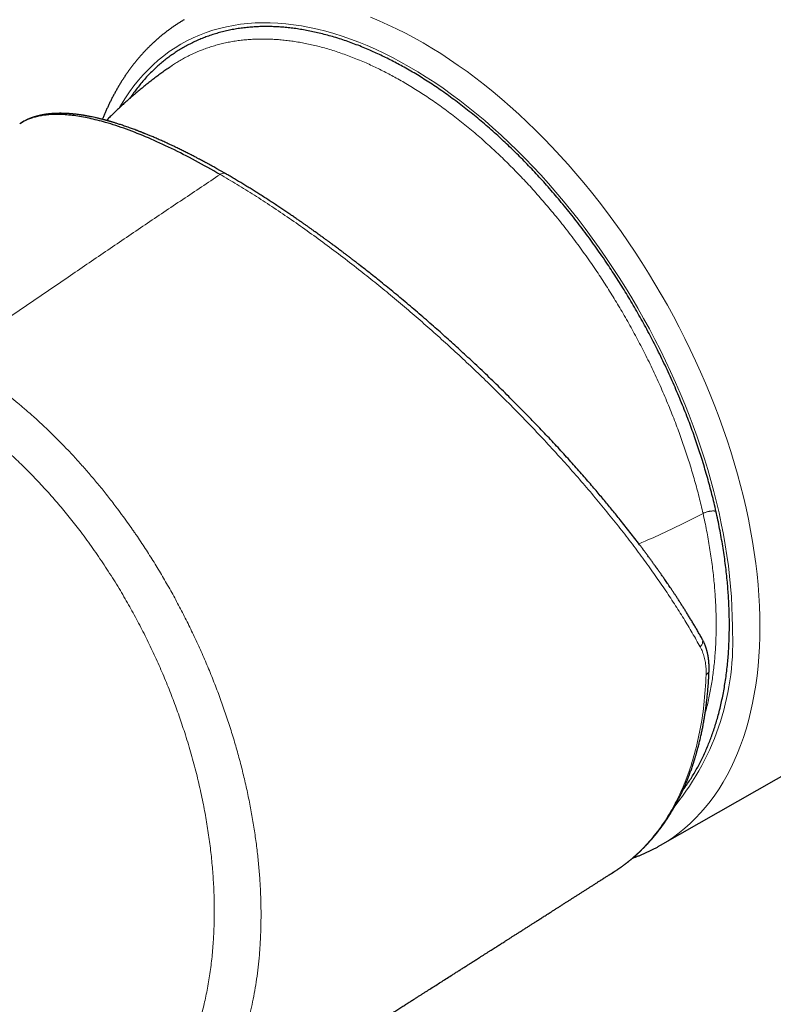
# Model space of a CAD drawing. Header units: millimetres. Extents: x 8 to 491, y 12 to 461.
# Tile 17 of 31: x 399 to 437, y 113 to 163. Entities that reach past the tile are written whole.
import ezdxf

# ---------------------------------------------------------------- set-up
doc = ezdxf.new("R2010")
doc.units = ezdxf.units.MM

msp = doc.modelspace()

# ---------------------------------------------------------------- linework, layer by layer
at = {"color": 7, "linetype": 'Continuous', "lineweight": 30}
for p, q in [((406.619, 160.8), (406.618, 160.799)), ((431.663, 120.893), (461.162, 137.731))]:
    msp.add_line(p, q, dxfattribs=at)
at = {"color": 8, "linetype": 'Continuous', "lineweight": 0, "flags": 128}
for points in [[(435.341, 132.088), (435.336, 132.592), (435.319, 133.101), (435.29, 133.617), (435.251, 134.138), (435.2, 134.664), (435.138, 135.195), (435.064, 135.731), (434.98, 136.27), (434.884, 136.813), (434.777, 137.36), (434.66, 137.909), (434.531, 138.461), (434.392, 139.015), (434.242, 139.571), (434.082, 140.128), (433.911, 140.687), (433.729, 141.246), (433.538, 141.805), (433.336, 142.364), (433.124, 142.923), (432.903, 143.481), (432.671, 144.038), (432.431, 144.592), (432.181, 145.145), (431.921, 145.696), (431.653, 146.244), (431.376, 146.788), (431.091, 147.329), (430.796, 147.866), (430.494, 148.399), (430.184, 148.928), (429.866, 149.451), (429.54, 149.969), (429.207, 150.481), (428.867, 150.987), (428.519, 151.487), (428.166, 151.98), (427.805, 152.466), (427.439, 152.944), (427.067, 153.415), (426.689, 153.878), (426.305, 154.332), (425.917, 154.777), (425.523, 155.214), (425.125, 155.641), (424.723, 156.059), (424.316, 156.467), (423.906, 156.864), (423.492, 157.252), (423.075, 157.628), (422.655, 157.994), (422.233, 158.348), (421.808, 158.691), (421.381, 159.022), (420.952, 159.341), (420.522, 159.649), (420.091, 159.943), (419.658, 160.226), (419.225, 160.495), (418.792, 160.752), (418.359, 160.995), (417.926, 161.226), (417.494, 161.443), (417.062, 161.646), (416.632, 161.835), (416.203, 162.011), (415.776, 162.173), (415.351, 162.321), (414.929, 162.454), (414.509, 162.573), (414.092, 162.678), (413.678, 162.769), (413.268, 162.845), (412.861, 162.906), (412.459, 162.953), (412.061, 162.986), (411.668, 163.003), (411.279, 163.006), (410.896, 162.995), (410.518, 162.968), (410.145, 162.928), (409.779, 162.872), (409.419, 162.802), (409.065, 162.718), (408.718, 162.619), (408.377, 162.505), (408.044, 162.378), (407.719, 162.236), (407.401, 162.08), (407.09, 161.91), (406.788, 161.726), (406.494, 161.529), (406.208, 161.317), (405.931, 161.093), (405.663, 160.855), (405.404, 160.603), (405.154, 160.339), (404.913, 160.062), (404.682, 159.773), (404.46, 159.47), (404.249, 159.156), (404.047, 158.83), (403.95, 158.663)], [(436.753, 132.086), (436.747, 132.611), (436.729, 133.143), (436.699, 133.681), (436.658, 134.224), (436.605, 134.773), (436.54, 135.326), (436.464, 135.885), (436.376, 136.447), (436.276, 137.013), (436.165, 137.583), (436.042, 138.156), (435.908, 138.732), (435.763, 139.31), (435.607, 139.889), (435.439, 140.47), (435.261, 141.053), (435.072, 141.636), (434.872, 142.219), (434.662, 142.802), (434.441, 143.384), (434.21, 143.966), (433.969, 144.546), (433.718, 145.125), (433.457, 145.702), (433.187, 146.276), (432.907, 146.847), (432.618, 147.415), (432.32, 147.979), (432.014, 148.539), (431.698, 149.095), (431.375, 149.645), (431.043, 150.191), (430.703, 150.731), (430.356, 151.265), (430.001, 151.793), (429.639, 152.314), (429.27, 152.828), (428.895, 153.335), (428.513, 153.834), (428.125, 154.324), (427.73, 154.807), (427.331, 155.281), (426.925, 155.745), (426.515, 156.2), (426.1, 156.646), (425.681, 157.082), (425.257, 157.507), (424.829, 157.921), (424.397, 158.325), (423.963, 158.718), (423.525, 159.099), (423.084, 159.468), (422.641, 159.826), (422.196, 160.171), (421.749, 160.504), (421.3, 160.825), (420.85, 161.132), (420.4, 161.426), (419.948, 161.707), (419.496, 161.975), (419.045, 162.229), (418.593, 162.469), (418.143, 162.695), (417.693, 162.907), (417.244, 163.105), (416.797, 163.288)], [(431.663, 120.893), (431.698, 120.914), (432.014, 121.105), (432.32, 121.311), (432.618, 121.532), (432.907, 121.766), (433.187, 122.014), (433.457, 122.276), (433.718, 122.552), (433.969, 122.841), (434.21, 123.143), (434.441, 123.458), (434.662, 123.785), (434.872, 124.126), (435.072, 124.478), (435.261, 124.843), (435.439, 125.219), (435.607, 125.607), (435.763, 126.006), (435.908, 126.416), (436.042, 126.837), (436.165, 127.268), (436.276, 127.71), (436.376, 128.161), (436.464, 128.622), (436.54, 129.092), (436.605, 129.571), (436.658, 130.058), (436.699, 130.554), (436.729, 131.057), (436.747, 131.568), (436.753, 132.086)]]:
    msp.add_lwpolyline(points, dxfattribs=at)
at = {"color": 8, "linetype": 'Continuous', "lineweight": 0}
msp.add_arc((421.995, 131.304), 13.369, 321.1589, 3.3625, dxfattribs=at)
at = {"color": 7, "linetype": 'Continuous', "lineweight": 30}
for points, knots in [([(407.261, 163.163), (407.229, 163.144), (407.152, 163.099), (407.031, 163.024), (406.896, 162.939), (406.763, 162.85), (406.631, 162.759), (406.501, 162.666), (406.373, 162.57), (406.246, 162.472), (406.12, 162.372), (405.996, 162.268), (405.874, 162.163), (405.754, 162.055), (405.635, 161.945), (405.517, 161.832), (405.401, 161.717), (405.287, 161.6), (405.175, 161.48), (405.064, 161.358), (404.955, 161.234), (404.848, 161.107), (404.742, 160.978), (404.639, 160.846), (404.537, 160.713), (404.436, 160.577), (404.338, 160.439), (404.241, 160.298), (404.147, 160.155), (404.054, 160.011), (403.963, 159.864), (403.873, 159.714), (403.786, 159.563), (403.701, 159.409), (403.617, 159.254), (403.535, 159.096), (403.456, 158.936), (403.378, 158.774), (403.302, 158.61), (403.228, 158.444), (403.157, 158.276), (403.104, 158.148), (403.075, 158.075), (403.069, 158.06)], [0, 0, 0, 0, 0.01683, 0.041529, 0.066229, 0.090933, 0.115641, 0.140356, 0.16508, 0.189814, 0.21456, 0.23932, 0.264096, 0.288887, 0.313698, 0.338528, 0.363378, 0.388251, 0.413147, 0.438067, 0.463012, 0.487983, 0.51298, 0.538004, 0.563056, 0.588136, 0.613243, 0.638379, 0.663543, 0.688735, 0.713955, 0.739202, 0.764478, 0.78978, 0.815109, 0.840463, 0.865843, 0.891248, 0.916677, 0.942129, 0.967603, 0.993099, 1, 1, 1, 1]), ([(434.503, 137.997), (434.47, 138.14), (434.404, 138.426), (434.298, 138.857), (434.185, 139.288), (434.066, 139.72), (433.94, 140.152), (433.811, 140.577), (433.678, 140.995), (433.542, 141.404), (433.4, 141.814), (433.253, 142.225), (433.094, 142.651), (432.924, 143.092), (432.741, 143.547), (432.552, 144.002), (432.356, 144.455), (432.154, 144.907), (431.946, 145.358), (431.731, 145.807), (431.514, 146.248), (431.294, 146.679), (431.074, 147.101), (430.848, 147.519), (430.618, 147.935), (430.382, 148.348), (430.147, 148.75), (429.911, 149.142), (429.676, 149.524), (429.436, 149.903), (429.192, 150.279), (428.935, 150.667), (428.664, 151.065), (428.379, 151.472), (428.09, 151.874), (427.796, 152.271), (427.499, 152.664), (427.197, 153.051), (426.89, 153.434), (426.585, 153.805), (426.282, 154.165), (425.98, 154.513), (425.676, 154.855), (425.37, 155.192), (425.061, 155.522), (424.755, 155.841), (424.452, 156.148), (424.153, 156.443), (423.852, 156.734), (423.549, 157.019), (423.232, 157.309), (422.901, 157.602), (422.558, 157.899), (422.213, 158.188), (421.866, 158.469), (421.518, 158.742), (421.168, 159.007), (420.817, 159.265), (420.47, 159.511), (420.128, 159.744), (419.792, 159.966), (419.456, 160.18), (419.12, 160.386), (418.784, 160.583), (418.454, 160.77), (418.131, 160.945), (417.814, 161.109), (417.497, 161.267), (417.18, 161.417), (416.852, 161.566), (416.513, 161.711), (416.163, 161.852), (415.814, 161.983), (415.467, 162.105), (415.121, 162.218), (414.777, 162.321), (414.435, 162.414), (414.1, 162.496), (413.772, 162.568), (413.452, 162.63), (413.135, 162.682), (412.821, 162.726), (412.509, 162.761), (412.206, 162.787), (411.911, 162.803), (411.624, 162.812), (411.34, 162.812), (411.058, 162.805), (410.769, 162.789), (410.472, 162.764), (410.169, 162.727), (409.87, 162.681), (409.575, 162.626), (409.285, 162.56), (408.999, 162.485), (408.717, 162.399), (408.444, 162.306), (408.18, 162.205), (407.925, 162.097), (407.675, 161.981), (407.43, 161.856), (407.19, 161.723), (406.96, 161.584), (406.738, 161.44), (406.525, 161.291), (406.317, 161.135), (406.113, 160.971), (405.906, 160.793), (405.697, 160.601), (405.487, 160.393), (405.283, 160.177), (405.086, 159.952), (404.895, 159.718), (404.71, 159.476), (404.57, 159.281), (404.493, 159.164), (404.473, 159.134)], [0, 0, 0, 0, 0.008784, 0.017554, 0.026314, 0.035067, 0.043817, 0.052568, 0.060822, 0.069083, 0.077355, 0.085639, 0.093919, 0.103146, 0.112362, 0.121572, 0.130779, 0.139988, 0.149204, 0.158431, 0.167672, 0.176458, 0.18523, 0.193991, 0.202744, 0.211495, 0.220245, 0.228499, 0.236759, 0.24503, 0.253313, 0.261595, 0.270823, 0.28004, 0.28925, 0.298457, 0.307665, 0.31688, 0.326105, 0.335345, 0.344129, 0.3529, 0.361659, 0.370412, 0.379162, 0.387913, 0.396167, 0.404428, 0.412699, 0.420984, 0.429264, 0.438491, 0.447708, 0.456918, 0.466125, 0.475335, 0.484551, 0.493778, 0.50302, 0.511806, 0.520578, 0.529339, 0.538093, 0.546843, 0.555593, 0.563847, 0.572108, 0.580378, 0.588661, 0.596942, 0.60617, 0.615387, 0.624597, 0.633803, 0.643012, 0.652226, 0.661451, 0.67069, 0.679475, 0.688245, 0.697004, 0.705757, 0.714506, 0.723256, 0.73151, 0.739771, 0.748043, 0.756327, 0.764607, 0.773834, 0.78305, 0.79226, 0.801467, 0.810677, 0.819893, 0.82912, 0.838361, 0.847148, 0.85592, 0.864681, 0.873435, 0.882185, 0.890936, 0.89919, 0.90745, 0.915721, 0.924004, 0.932286, 0.941514, 0.950731, 0.959941, 0.969148, 0.978357, 0.987571, 0.996796, 1, 1, 1, 1]), ([(406.619, 160.8), (406.573, 160.768), (406.457, 160.689), (406.272, 160.558), (406.064, 160.408), (405.857, 160.255), (405.652, 160.101), (405.449, 159.943), (405.248, 159.784), (405.048, 159.622), (404.85, 159.458), (404.655, 159.292), (404.46, 159.124), (404.268, 158.953), (404.078, 158.78), (403.89, 158.605), (403.703, 158.428), (403.519, 158.249), (403.377, 158.108), (403.296, 158.026), (403.275, 158.005)], [0, 0, 0, 0, 0.037943, 0.096777, 0.155619, 0.214464, 0.273314, 0.332168, 0.391026, 0.449887, 0.508752, 0.567619, 0.62649, 0.685364, 0.744241, 0.80312, 0.862003, 0.920888, 0.979775, 1, 1, 1, 1]), ([(409.373, 155.282), (409.33, 155.307), (409.244, 155.357), (409.117, 155.429), (408.995, 155.498), (408.882, 155.562), (408.779, 155.619), (408.687, 155.67), (408.605, 155.716), (408.53, 155.756), (408.463, 155.793), (408.405, 155.825), (408.354, 155.852), (408.312, 155.875), (408.276, 155.894), (408.247, 155.91), (408.225, 155.921), (408.209, 155.93), (408.198, 155.936), (408.188, 155.941), (408.177, 155.947), (408.163, 155.955), (408.138, 155.968), (408.1, 155.988), (408.048, 156.016), (407.988, 156.047), (407.92, 156.083), (407.844, 156.123), (407.76, 156.167), (407.669, 156.214), (407.57, 156.264), (407.468, 156.316), (407.364, 156.369), (407.259, 156.421), (407.154, 156.473), (407.05, 156.524), (406.947, 156.574), (406.8, 156.645), (406.61, 156.735), (406.417, 156.824), (406.265, 156.894), (406.151, 156.945), (406.04, 156.995), (405.929, 157.043), (405.821, 157.091), (405.714, 157.136), (405.613, 157.179), (405.518, 157.219), (405.433, 157.254), (405.356, 157.286), (405.29, 157.312), (405.236, 157.334), (405.191, 157.352), (405.149, 157.369), (405.116, 157.382), (405.089, 157.393), (405.068, 157.401), (405.043, 157.411), (405.012, 157.423), (404.974, 157.438), (404.931, 157.454), (404.884, 157.472), (404.834, 157.492), (404.761, 157.519), (404.668, 157.554), (404.556, 157.595), (404.442, 157.636), (404.326, 157.676), (404.209, 157.717), (404.099, 157.754), (403.997, 157.788), (403.902, 157.818), (403.814, 157.846), (403.735, 157.871), (403.664, 157.893), (403.603, 157.911), (403.547, 157.928), (403.498, 157.942), (403.455, 157.954), (403.419, 157.965), (403.391, 157.973), (403.368, 157.979), (403.35, 157.984), (403.338, 157.988), (403.329, 157.99), (403.321, 157.992), (403.309, 157.996), (403.294, 158), (403.276, 158.005), (403.255, 158.01), (403.226, 158.018), (403.188, 158.028), (403.14, 158.041), (403.086, 158.055), (403.029, 158.07), (402.969, 158.085), (402.908, 158.1), (402.816, 158.122), (402.693, 158.15), (402.575, 158.176), (402.495, 158.192), (402.449, 158.201), (402.404, 158.21), (402.36, 158.219), (402.316, 158.227), (402.274, 158.235), (402.233, 158.242), (402.197, 158.248), (402.17, 158.253), (402.15, 158.256), (402.136, 158.259), (402.124, 158.261), (402.113, 158.263), (402.099, 158.265), (402.082, 158.268), (402.061, 158.271), (402.035, 158.275), (402.006, 158.28), (401.972, 158.285), (401.92, 158.292), (401.85, 158.302), (401.763, 158.313), (401.675, 158.324), (401.587, 158.333), (401.508, 158.34), (401.436, 158.347), (401.371, 158.352), (401.309, 158.356), (401.248, 158.359), (401.187, 158.362), (401.124, 158.365), (401.058, 158.367), (401, 158.368), (400.949, 158.369), (400.907, 158.369), (400.865, 158.369), (400.823, 158.368), (400.783, 158.368), (400.746, 158.367), (400.715, 158.366), (400.686, 158.365), (400.659, 158.364), (400.631, 158.362), (400.598, 158.361), (400.56, 158.358), (400.518, 158.356), (400.475, 158.353), (400.432, 158.349), (400.388, 158.345), (400.345, 158.341), (400.304, 158.336), (400.265, 158.331), (400.233, 158.327), (400.206, 158.324), (400.183, 158.321), (400.16, 158.317), (400.134, 158.313), (400.106, 158.309), (400.076, 158.304), (400.045, 158.299), (400.014, 158.293), (399.966, 158.284), (399.904, 158.271), (399.828, 158.254), (399.755, 158.237), (399.683, 158.217), (399.612, 158.197), (399.557, 158.18), (399.518, 158.167), (399.494, 158.159), (399.469, 158.15), (399.443, 158.141), (399.417, 158.131), (399.39, 158.121), (399.365, 158.111), (399.342, 158.102), (399.32, 158.093), (399.301, 158.085), (399.282, 158.077), (399.264, 158.069), (399.245, 158.061), (399.224, 158.052), (399.201, 158.041), (399.176, 158.03), (399.139, 158.012), (399.09, 157.987), (399.032, 157.956), (398.988, 157.931), (398.958, 157.914), (398.941, 157.904), (398.922, 157.892), (398.9, 157.879), (398.874, 157.862), (398.851, 157.847), (398.836, 157.837), (398.83, 157.834)], [0, 0, 0, 0, 0.008872, 0.018039, 0.026602, 0.034562, 0.041919, 0.048302, 0.054148, 0.059458, 0.064231, 0.068467, 0.071984, 0.075019, 0.077574, 0.079646, 0.081237, 0.082347, 0.083059, 0.083681, 0.084505, 0.085533, 0.086737, 0.089875, 0.09362, 0.097971, 0.102928, 0.108492, 0.114546, 0.121186, 0.128412, 0.136223, 0.143702, 0.151545, 0.15937, 0.167142, 0.174861, 0.182526, 0.200384, 0.217948, 0.226795, 0.235565, 0.244259, 0.252875, 0.261414, 0.269875, 0.278106, 0.285567, 0.29241, 0.298636, 0.304243, 0.308214, 0.311804, 0.315119, 0.318485, 0.320018, 0.32162, 0.323665, 0.326222, 0.329291, 0.332805, 0.336813, 0.341061, 0.345244, 0.354942, 0.364269, 0.373226, 0.383816, 0.393836, 0.403287, 0.412169, 0.420481, 0.428225, 0.435399, 0.441436, 0.446937, 0.451904, 0.456334, 0.460231, 0.463592, 0.466003, 0.468036, 0.469693, 0.470973, 0.471437, 0.47213, 0.473174, 0.47457, 0.476292, 0.478189, 0.480232, 0.484245, 0.488726, 0.493675, 0.499092, 0.504802, 0.510475, 0.5161, 0.531022, 0.545606, 0.550121, 0.554602, 0.55905, 0.563421, 0.567487, 0.572094, 0.576172, 0.57972, 0.582739, 0.584365, 0.585783, 0.586991, 0.588016, 0.589275, 0.59102, 0.593187, 0.595774, 0.598784, 0.602216, 0.606036, 0.615013, 0.623628, 0.633413, 0.642688, 0.651567, 0.658867, 0.665921, 0.672765, 0.679435, 0.686013, 0.692974, 0.700396, 0.708206, 0.712913, 0.717713, 0.722605, 0.727586, 0.732333, 0.736636, 0.740288, 0.743545, 0.746588, 0.749946, 0.753655, 0.758374, 0.763493, 0.768711, 0.773994, 0.779339, 0.784651, 0.789919, 0.794725, 0.799026, 0.802103, 0.804874, 0.807783, 0.81102, 0.814587, 0.81841, 0.822515, 0.826613, 0.830638, 0.841161, 0.851217, 0.860997, 0.870652, 0.880452, 0.890478, 0.893686, 0.897065, 0.900658, 0.904464, 0.908358, 0.911972, 0.915843, 0.919293, 0.922373, 0.925286, 0.928107, 0.930778, 0.933474, 0.93655, 0.940015, 0.943855, 0.947817, 0.957183, 0.966685, 0.975973, 0.979033, 0.98206, 0.985219, 0.988853, 0.992971, 0.997576, 1, 1, 1, 1]), ([(409.096, 155.241), (408.672, 155.48), (407.818, 155.963), (406.594, 156.583), (405.411, 157.125), (404.283, 157.572), (403.275, 157.901), (402.383, 158.126), (401.599, 158.263), (401.015, 158.31), (400.596, 158.312), (400.317, 158.298), (400.051, 158.269), (399.799, 158.225), (399.559, 158.167), (399.335, 158.092), (399.081, 157.989), (398.928, 157.887), (398.835, 157.824)], [0, 0, 0, 0, 0.0890888, 0.1792068, 0.2703894, 0.3626905, 0.4561835, 0.5350644, 0.6148442, 0.6955319, 0.7303986, 0.7654384, 0.8006566, 0.8360587, 0.8716502, 0.9074367, 0.9434238, 1, 1, 1, 1]), ([(433.784, 131.479), (433.747, 131.546), (433.673, 131.676), (433.561, 131.87), (433.45, 132.059), (433.341, 132.244), (433.234, 132.422), (433.128, 132.595), (433.026, 132.761), (432.925, 132.922), (432.826, 133.079), (432.729, 133.231), (432.633, 133.379), (432.541, 133.522), (432.451, 133.658), (432.364, 133.789), (432.281, 133.914), (432.201, 134.033), (432.125, 134.145), (432.053, 134.252), (431.984, 134.352), (431.919, 134.446), (431.858, 134.535), (431.8, 134.617), (431.746, 134.695), (431.695, 134.767), (431.648, 134.835), (431.604, 134.897), (431.563, 134.955), (431.529, 135.002), (431.502, 135.04), (431.481, 135.07), (431.463, 135.095), (431.449, 135.115), (431.44, 135.127), (431.433, 135.136), (431.427, 135.145), (431.419, 135.156), (431.408, 135.172), (431.391, 135.195), (431.368, 135.226), (431.341, 135.265), (431.308, 135.31), (431.27, 135.363), (431.226, 135.423), (431.177, 135.49), (431.108, 135.585), (431.02, 135.705), (430.914, 135.848), (430.806, 135.992), (430.699, 136.135), (430.546, 136.338), (430.346, 136.599), (430.099, 136.918), (429.848, 137.237), (429.615, 137.531), (429.399, 137.799), (429.2, 138.042), (428.998, 138.289), (428.79, 138.539), (428.576, 138.794), (428.357, 139.054), (428.123, 139.327), (427.876, 139.614), (427.613, 139.915), (427.343, 140.221), (427.065, 140.532), (426.778, 140.849), (426.484, 141.171), (426.182, 141.498), (425.871, 141.831), (425.552, 142.169), (425.247, 142.487), (424.96, 142.784), (424.692, 143.058), (424.423, 143.332), (424.153, 143.603), (423.852, 143.904), (423.52, 144.232), (423.155, 144.587), (422.792, 144.938), (422.429, 145.283), (422.068, 145.623), (421.716, 145.951), (421.371, 146.268), (421.036, 146.574), (420.701, 146.876), (420.368, 147.173), (420.023, 147.477), (419.667, 147.787), (419.301, 148.104), (418.936, 148.415), (418.574, 148.72), (418.217, 149.018), (417.863, 149.31), (417.513, 149.595), (417.174, 149.868), (416.845, 150.131), (416.526, 150.382), (416.266, 150.585), (416.064, 150.741), (415.919, 150.853), (415.776, 150.962), (415.638, 151.067), (415.508, 151.166), (415.386, 151.259), (415.272, 151.344), (415.167, 151.423), (415.071, 151.495), (414.994, 151.552), (414.936, 151.595), (414.898, 151.623), (414.87, 151.644), (414.848, 151.66), (414.826, 151.676), (414.799, 151.697), (414.765, 151.722), (414.725, 151.751), (414.678, 151.786), (414.625, 151.825), (414.565, 151.869), (414.499, 151.917), (414.426, 151.97), (414.348, 152.027), (414.262, 152.089), (414.17, 152.156), (414.07, 152.228), (413.963, 152.305), (413.849, 152.386), (413.728, 152.472), (413.601, 152.562), (413.468, 152.655), (413.33, 152.752), (413.185, 152.853), (413.026, 152.963), (412.852, 153.082), (412.663, 153.211), (412.466, 153.344), (412.261, 153.482), (412.049, 153.623), (411.83, 153.767), (411.605, 153.913), (411.372, 154.064), (411.149, 154.206), (410.935, 154.341), (410.733, 154.467), (410.526, 154.595), (410.314, 154.725), (410.099, 154.855), (409.881, 154.985), (409.661, 155.115), (409.49, 155.215), (409.394, 155.27), (409.373, 155.282)], [0, 0, 0, 0, 0.008847, 0.017423, 0.025729, 0.033767, 0.041538, 0.048912, 0.05603, 0.062893, 0.069501, 0.075984, 0.082203, 0.08816, 0.093854, 0.099287, 0.104457, 0.109367, 0.11399, 0.118355, 0.122463, 0.126313, 0.129906, 0.133257, 0.136401, 0.13934, 0.142072, 0.144598, 0.146918, 0.149033, 0.150328, 0.151531, 0.152637, 0.153364, 0.153856, 0.154145, 0.154478, 0.154906, 0.15543, 0.156446, 0.157698, 0.159186, 0.161042, 0.163169, 0.165568, 0.168238, 0.17118, 0.176869, 0.182572, 0.18826, 0.193933, 0.199589, 0.212156, 0.224637, 0.23703, 0.24933, 0.258695, 0.268014, 0.277443, 0.287025, 0.296759, 0.306643, 0.316674, 0.327877, 0.339259, 0.350822, 0.362569, 0.374501, 0.386621, 0.398935, 0.411444, 0.424155, 0.437073, 0.447369, 0.457752, 0.468083, 0.478349, 0.488548, 0.502203, 0.515726, 0.529111, 0.542353, 0.555449, 0.568394, 0.580465, 0.592416, 0.604256, 0.615996, 0.627643, 0.640537, 0.653316, 0.665975, 0.678487, 0.690839, 0.703028, 0.715047, 0.726891, 0.73798, 0.748905, 0.759661, 0.764674, 0.76965, 0.774589, 0.77935, 0.783821, 0.788003, 0.791897, 0.795502, 0.79882, 0.801849, 0.803424, 0.804776, 0.805718, 0.806317, 0.807045, 0.807988, 0.809145, 0.810535, 0.812145, 0.813975, 0.816028, 0.818316, 0.820795, 0.823504, 0.826443, 0.829612, 0.833074, 0.836775, 0.840714, 0.844892, 0.849309, 0.85388, 0.858682, 0.863715, 0.86898, 0.875267, 0.881857, 0.888751, 0.89595, 0.903454, 0.911123, 0.919091, 0.927358, 0.935927, 0.943, 0.950269, 0.957734, 0.965398, 0.973262, 0.981182, 0.989297, 0.99761, 1, 1, 1, 1]), ([(432.823, 123.742), (432.84, 123.764), (432.918, 123.867), (433.052, 124.058), (433.222, 124.313), (433.381, 124.571), (433.532, 124.832), (433.677, 125.099), (433.815, 125.374), (433.946, 125.655), (434.069, 125.937), (434.184, 126.22), (434.29, 126.504), (434.391, 126.794), (434.486, 127.089), (434.579, 127.402), (434.668, 127.731), (434.753, 128.079), (434.831, 128.433), (434.901, 128.793), (434.963, 129.159), (435.018, 129.531), (435.066, 129.909), (435.105, 130.287), (435.137, 130.663), (435.161, 131.037), (435.178, 131.416), (435.188, 131.798), (435.191, 132.184), (435.188, 132.567), (435.178, 132.946), (435.162, 133.321), (435.14, 133.7), (435.112, 134.082), (435.076, 134.481), (435.032, 134.898), (434.979, 135.333), (434.919, 135.77), (434.851, 136.21), (434.776, 136.653), (434.692, 137.099), (434.602, 137.546), (434.536, 137.847), (434.503, 137.997)], [0, 0, 0, 0, 0.007075, 0.032964, 0.058894, 0.083546, 0.108159, 0.132742, 0.157306, 0.181861, 0.206418, 0.229583, 0.252767, 0.27598, 0.299228, 0.322466, 0.348361, 0.374226, 0.400072, 0.425911, 0.451757, 0.47762, 0.503513, 0.529448, 0.554106, 0.578722, 0.603308, 0.627874, 0.65243, 0.676986, 0.70015, 0.723331, 0.746539, 0.769784, 0.793022, 0.818916, 0.84478, 0.870626, 0.896465, 0.92231, 0.948173, 0.974065, 1, 1, 1, 1]), ([(434.148, 129.836), (434.149, 129.86), (434.15, 129.905), (434.151, 129.971), (434.15, 130.03), (434.149, 130.082), (434.148, 130.122), (434.147, 130.152), (434.146, 130.176), (434.144, 130.201), (434.142, 130.232), (434.14, 130.268), (434.136, 130.307), (434.132, 130.348), (434.128, 130.39), (434.123, 130.431), (434.118, 130.467), (434.114, 130.497), (434.11, 130.521), (434.107, 130.542), (434.103, 130.562), (434.099, 130.587), (434.094, 130.616), (434.087, 130.65), (434.079, 130.69), (434.07, 130.733), (434.059, 130.78), (434.047, 130.826), (434.036, 130.869), (434.025, 130.907), (434.016, 130.936), (434.009, 130.958), (434.004, 130.974), (433.998, 130.993), (433.991, 131.015), (433.981, 131.043), (433.971, 131.072), (433.958, 131.107), (433.944, 131.145), (433.928, 131.185), (433.911, 131.224), (433.894, 131.264), (433.873, 131.309), (433.848, 131.361), (433.819, 131.42), (433.796, 131.46), (433.785, 131.481)], [0, 0, 0, 0, 0.03895, 0.075257, 0.108835, 0.138251, 0.16302, 0.176722, 0.188752, 0.202875, 0.220176, 0.240658, 0.26432, 0.287134, 0.312275, 0.336564, 0.35756, 0.375263, 0.389669, 0.400778, 0.411536, 0.425733, 0.443546, 0.464552, 0.485928, 0.514552, 0.542911, 0.571008, 0.598356, 0.622178, 0.642027, 0.653153, 0.662535, 0.673447, 0.687741, 0.705424, 0.725372, 0.744614, 0.772948, 0.799165, 0.823258, 0.848859, 0.879304, 0.91462, 0.954839, 1, 1, 1, 1]), ([(429.213, 119.495), (429.223, 119.501), (429.248, 119.517), (429.288, 119.542), (429.336, 119.573), (429.385, 119.604), (429.434, 119.637), (429.483, 119.669), (429.532, 119.702), (429.58, 119.735), (429.624, 119.766), (429.667, 119.796), (429.708, 119.826), (429.747, 119.854), (429.781, 119.879), (429.81, 119.9), (429.832, 119.917), (429.849, 119.929), (429.861, 119.938), (429.871, 119.946), (429.881, 119.953), (429.896, 119.965), (429.917, 119.981), (429.943, 120.001), (429.971, 120.023), (430, 120.046), (430.031, 120.07), (430.062, 120.095), (430.095, 120.122), (430.134, 120.153), (430.178, 120.19), (430.23, 120.233), (430.285, 120.281), (430.345, 120.333), (430.398, 120.379), (430.442, 120.419), (430.476, 120.45), (430.51, 120.481), (430.54, 120.509), (430.566, 120.534), (430.588, 120.554), (430.606, 120.571), (430.62, 120.584), (430.63, 120.594), (430.639, 120.603), (430.649, 120.613), (430.663, 120.626), (430.684, 120.646), (430.711, 120.673), (430.744, 120.705), (430.775, 120.737), (430.806, 120.768), (430.836, 120.798), (430.865, 120.828), (430.902, 120.866), (430.949, 120.915), (431.007, 120.977), (431.069, 121.045), (431.124, 121.106), (431.167, 121.155), (431.198, 121.191), (431.225, 121.222), (431.249, 121.249), (431.269, 121.272), (431.286, 121.293), (431.304, 121.314), (431.326, 121.34), (431.352, 121.372), (431.383, 121.409), (431.416, 121.45), (431.451, 121.493), (431.486, 121.537), (431.522, 121.583), (431.559, 121.63), (431.594, 121.676), (431.626, 121.719), (431.655, 121.757), (431.681, 121.792), (431.705, 121.824), (431.728, 121.856), (431.753, 121.89), (431.78, 121.928), (431.81, 121.969), (431.842, 122.015), (431.87, 122.057), (431.895, 122.093), (431.916, 122.124), (431.938, 122.155), (431.959, 122.187), (431.981, 122.221), (432.003, 122.253), (432.023, 122.283), (432.039, 122.309), (432.053, 122.33), (432.064, 122.347), (432.073, 122.361), (432.081, 122.374), (432.091, 122.389), (432.103, 122.408), (432.118, 122.432), (432.136, 122.461), (432.155, 122.491), (432.174, 122.523), (432.199, 122.562), (432.227, 122.609), (432.259, 122.663), (432.29, 122.716), (432.32, 122.767), (432.345, 122.811), (432.365, 122.845), (432.379, 122.871), (432.392, 122.893), (432.403, 122.912), (432.412, 122.928), (432.419, 122.941), (432.426, 122.953), (432.433, 122.967), (432.443, 122.985), (432.456, 123.008), (432.471, 123.036), (432.488, 123.067), (432.505, 123.099), (432.539, 123.164), (432.591, 123.263), (432.643, 123.366), (432.679, 123.439), (432.699, 123.48), (432.719, 123.521), (432.737, 123.56), (432.754, 123.595), (432.769, 123.627), (432.783, 123.656), (432.796, 123.683), (432.809, 123.713), (432.825, 123.748), (432.843, 123.787), (432.862, 123.829), (432.882, 123.873), (432.912, 123.943), (432.954, 124.04), (432.994, 124.135), (433.022, 124.203), (433.037, 124.239), (433.05, 124.271), (433.061, 124.299), (433.07, 124.323), (433.078, 124.343), (433.084, 124.358), (433.09, 124.372), (433.096, 124.388), (433.104, 124.41), (433.115, 124.437), (433.127, 124.468), (433.139, 124.501), (433.16, 124.556), (433.188, 124.632), (433.224, 124.731), (433.261, 124.833), (433.29, 124.917), (433.311, 124.981), (433.325, 125.022), (433.338, 125.063), (433.351, 125.102), (433.362, 125.135), (433.371, 125.163), (433.378, 125.185), (433.383, 125.2), (433.387, 125.214), (433.392, 125.23), (433.4, 125.253), (433.409, 125.283), (433.421, 125.321), (433.434, 125.365), (433.451, 125.42), (433.47, 125.483), (433.49, 125.552), (433.51, 125.621), (433.544, 125.743), (433.592, 125.918), (433.65, 126.145), (433.704, 126.375), (433.754, 126.599), (433.8, 126.819), (433.833, 126.985), (433.854, 127.103), (433.867, 127.17), (433.878, 127.233), (433.888, 127.289), (433.896, 127.339), (433.903, 127.382), (433.909, 127.417), (433.914, 127.445), (433.918, 127.469), (433.921, 127.493), (433.925, 127.517), (433.929, 127.542), (433.934, 127.57), (433.939, 127.604), (433.945, 127.645), (433.952, 127.692), (433.96, 127.745), (433.968, 127.804), (433.978, 127.873), (433.989, 127.951), (434.001, 128.041), (434.013, 128.138), (434.026, 128.244), (434.039, 128.358), (434.052, 128.481), (434.066, 128.612), (434.079, 128.755), (434.092, 128.909), (434.106, 129.074), (434.118, 129.25), (434.129, 129.436), (434.14, 129.632), (434.145, 129.767), (434.148, 129.836)], [0, 0, 0, 0, 0.003389, 0.008064, 0.013422, 0.019461, 0.024685, 0.030329, 0.036277, 0.041902, 0.047113, 0.051911, 0.057123, 0.061741, 0.065763, 0.069191, 0.072024, 0.073833, 0.075274, 0.076349, 0.077424, 0.078901, 0.081692, 0.084928, 0.088307, 0.091831, 0.095498, 0.099309, 0.103265, 0.107438, 0.113181, 0.119478, 0.126332, 0.133742, 0.14171, 0.145981, 0.150396, 0.154758, 0.158622, 0.161971, 0.164805, 0.167123, 0.168795, 0.170034, 0.171001, 0.172341, 0.174119, 0.176335, 0.180508, 0.184802, 0.188977, 0.193031, 0.196966, 0.200781, 0.204592, 0.211779, 0.219634, 0.228159, 0.237354, 0.242137, 0.246425, 0.250216, 0.25351, 0.256307, 0.258607, 0.260991, 0.264019, 0.26782, 0.27237, 0.277223, 0.282216, 0.287348, 0.292619, 0.298273, 0.303611, 0.308443, 0.312768, 0.316602, 0.320209, 0.323682, 0.327357, 0.331525, 0.336184, 0.341257, 0.346568, 0.349805, 0.353124, 0.356522, 0.36, 0.363559, 0.367153, 0.370385, 0.37316, 0.375374, 0.377175, 0.378564, 0.379667, 0.381212, 0.383314, 0.385807, 0.388796, 0.392121, 0.395414, 0.398661, 0.404344, 0.40988, 0.415269, 0.42051, 0.425564, 0.428407, 0.430942, 0.433172, 0.435095, 0.436712, 0.438022, 0.439036, 0.440252, 0.442053, 0.444393, 0.44727, 0.450379, 0.453512, 0.456669, 0.469532, 0.482442, 0.486413, 0.490342, 0.49423, 0.49799, 0.501375, 0.50437, 0.506974, 0.509368, 0.512159, 0.515396, 0.519008, 0.523013, 0.527139, 0.531332, 0.542304, 0.553707, 0.557322, 0.560603, 0.5635, 0.566014, 0.568144, 0.56989, 0.571252, 0.572293, 0.573677, 0.575589, 0.57798, 0.580855, 0.583846, 0.586829, 0.595406, 0.603915, 0.612761, 0.622178, 0.62563, 0.629152, 0.632745, 0.636152, 0.639038, 0.641365, 0.643188, 0.644507, 0.645334, 0.646692, 0.648642, 0.651185, 0.654321, 0.658049, 0.662371, 0.668101, 0.673896, 0.679668, 0.685417, 0.704152, 0.722638, 0.740943, 0.759489, 0.776074, 0.792908, 0.79825, 0.803584, 0.808478, 0.812797, 0.816541, 0.819927, 0.822647, 0.8247, 0.826336, 0.82813, 0.830105, 0.831791, 0.833926, 0.836531, 0.839605, 0.843148, 0.847161, 0.851644, 0.856597, 0.862703, 0.869398, 0.876685, 0.884562, 0.89303, 0.902091, 0.911743, 0.921989, 0.933358, 0.94538, 0.958054, 0.971381, 0.985363, 1, 1, 1, 1]), ([(430.237, 120.24), (430.282, 120.256), (430.378, 120.29), (430.522, 120.346), (430.671, 120.406), (430.819, 120.469), (430.965, 120.535), (431.11, 120.603), (431.254, 120.673), (431.396, 120.746), (431.532, 120.82), (431.621, 120.87), (431.663, 120.893)], [0, 0, 0, 0, 0.090869, 0.193123, 0.29531, 0.397437, 0.499511, 0.601538, 0.703526, 0.805482, 0.907414, 1, 1, 1, 1]), ([(415.223, 110.596), (415.223, 110.596), (415.314, 110.654), (415.495, 110.768), (415.762, 110.938), (416.024, 111.104), (416.279, 111.265), (416.526, 111.422), (416.767, 111.575), (417.001, 111.723), (417.226, 111.866), (417.443, 112.004), (417.652, 112.137), (417.855, 112.265), (418.056, 112.393), (418.257, 112.52), (418.456, 112.647), (418.647, 112.768), (418.83, 112.884), (418.992, 112.987), (419.137, 113.079), (419.266, 113.161), (419.395, 113.243), (419.525, 113.326), (419.694, 113.433), (419.901, 113.565), (420.15, 113.723), (420.405, 113.885), (420.666, 114.051), (420.893, 114.195), (421.084, 114.316), (421.237, 114.414), (421.393, 114.513), (421.551, 114.614), (421.715, 114.717), (421.884, 114.825), (422.059, 114.936), (422.241, 115.052), (422.407, 115.158), (422.556, 115.252), (422.682, 115.332), (422.803, 115.41), (422.92, 115.484), (423.031, 115.555), (423.136, 115.621), (423.234, 115.684), (423.325, 115.742), (423.412, 115.797), (423.496, 115.851), (423.588, 115.91), (423.693, 115.976), (423.813, 116.052), (423.938, 116.132), (424.069, 116.216), (424.207, 116.303), (424.349, 116.394), (424.499, 116.489), (424.651, 116.586), (424.802, 116.682), (424.947, 116.775), (425.086, 116.863), (425.207, 116.941), (425.312, 117.007), (425.403, 117.065), (425.491, 117.121), (425.578, 117.177), (425.664, 117.232), (425.753, 117.288), (425.85, 117.35), (425.956, 117.417), (426.071, 117.491), (426.193, 117.569), (426.32, 117.65), (426.454, 117.735), (426.591, 117.823), (426.73, 117.911), (426.864, 117.997), (426.994, 118.08), (427.124, 118.162), (427.257, 118.247), (427.392, 118.333), (427.528, 118.42), (427.663, 118.506), (427.798, 118.592), (427.93, 118.677), (428.06, 118.759), (428.192, 118.843), (428.324, 118.928), (428.456, 119.012), (428.555, 119.075), (428.624, 119.119), (428.664, 119.144), (428.703, 119.169), (428.741, 119.194), (428.78, 119.219), (428.822, 119.245), (428.872, 119.277), (428.931, 119.315), (429, 119.359), (429.077, 119.408), (429.161, 119.462), (429.24, 119.513), (429.291, 119.545), (429.311, 119.558)], [0, 0, 0, 0, 0.000027, 0.019525, 0.038705, 0.057383, 0.075559, 0.093234, 0.110407, 0.127079, 0.143249, 0.158642, 0.173552, 0.187977, 0.201919, 0.216689, 0.230875, 0.244476, 0.257492, 0.269922, 0.279279, 0.288335, 0.297473, 0.306758, 0.31619, 0.333401, 0.351081, 0.369232, 0.38783, 0.4068, 0.417583, 0.42848, 0.439493, 0.450669, 0.462305, 0.474232, 0.486651, 0.499563, 0.512968, 0.522155, 0.531132, 0.539754, 0.548019, 0.555927, 0.563479, 0.570274, 0.576751, 0.582911, 0.588756, 0.59459, 0.60263, 0.61109, 0.619969, 0.629267, 0.638984, 0.649121, 0.659563, 0.670722, 0.68144, 0.691718, 0.701555, 0.710956, 0.717473, 0.723861, 0.73012, 0.73625, 0.742259, 0.748482, 0.755088, 0.762797, 0.77097, 0.779607, 0.788705, 0.797824, 0.808031, 0.817868, 0.827335, 0.836433, 0.845449, 0.854862, 0.864678, 0.874032, 0.883688, 0.89325, 0.902609, 0.911763, 0.920714, 0.930487, 0.939822, 0.948659, 0.951523, 0.95433, 0.95708, 0.959774, 0.962423, 0.965332, 0.968635, 0.972988, 0.977877, 0.983304, 0.989267, 0.995768, 1, 1, 1, 1])]:
    msp.add_open_spline(points, degree=3, knots=knots, dxfattribs=at)
at = {"color": 8, "linetype": 'Continuous', "lineweight": 0}
for points, knots in [([(433.839, 137.883), (433.807, 138.022), (433.743, 138.302), (433.639, 138.723), (433.528, 139.145), (433.412, 139.569), (433.288, 139.993), (433.162, 140.409), (433.031, 140.818), (432.898, 141.219), (432.76, 141.62), (432.616, 142.021), (432.461, 142.437), (432.294, 142.869), (432.115, 143.315), (431.93, 143.76), (431.738, 144.204), (431.54, 144.647), (431.336, 145.089), (431.126, 145.529), (430.914, 145.959), (430.699, 146.381), (430.483, 146.793), (430.263, 147.203), (430.037, 147.61), (429.806, 148.015), (429.575, 148.409), (429.344, 148.793), (429.114, 149.167), (428.88, 149.538), (428.641, 149.905), (428.39, 150.284), (428.125, 150.673), (427.846, 151.072), (427.562, 151.466), (427.275, 151.855), (426.983, 152.24), (426.687, 152.62), (426.387, 152.994), (426.089, 153.357), (425.792, 153.708), (425.498, 154.049), (425.2, 154.384), (424.9, 154.714), (424.597, 155.038), (424.297, 155.35), (424, 155.65), (423.708, 155.94), (423.413, 156.224), (423.117, 156.502), (422.807, 156.786), (422.484, 157.073), (422.147, 157.364), (421.809, 157.647), (421.469, 157.922), (421.128, 158.19), (420.786, 158.45), (420.442, 158.702), (420.103, 158.942), (419.769, 159.17), (419.441, 159.387), (419.112, 159.596), (418.782, 159.798), (418.453, 159.992), (418.13, 160.174), (417.813, 160.346), (417.503, 160.507), (417.193, 160.661), (416.883, 160.808), (416.563, 160.953), (416.231, 161.095), (415.888, 161.233), (415.546, 161.362), (415.206, 161.481), (414.867, 161.591), (414.53, 161.692), (414.195, 161.784), (413.867, 161.864), (413.547, 161.934), (413.235, 161.994), (412.924, 162.046), (412.616, 162.089), (412.31, 162.123), (412.013, 162.148), (411.724, 162.165), (411.444, 162.173), (411.166, 162.174), (410.89, 162.167), (410.607, 162.151), (410.317, 162.126), (410.02, 162.091), (409.727, 162.046), (409.438, 161.991), (409.154, 161.927), (408.873, 161.853), (408.598, 161.77), (408.331, 161.678), (408.073, 161.58), (407.824, 161.474), (407.579, 161.36), (407.34, 161.238), (407.104, 161.108), (406.879, 160.971), (406.717, 160.868), (406.633, 160.809), (406.619, 160.799)], [0, 0, 0, 0, 0.009728, 0.019455, 0.029183, 0.038911, 0.048639, 0.058366, 0.067538, 0.07671, 0.085882, 0.095054, 0.104226, 0.114462, 0.124699, 0.134935, 0.145172, 0.155408, 0.165645, 0.175881, 0.186117, 0.195845, 0.205573, 0.215301, 0.225028, 0.234756, 0.244484, 0.253656, 0.262828, 0.272, 0.281171, 0.290343, 0.30058, 0.310816, 0.321053, 0.331289, 0.341526, 0.351762, 0.361998, 0.372235, 0.381963, 0.39169, 0.401418, 0.411146, 0.420874, 0.430601, 0.439773, 0.448945, 0.458117, 0.467289, 0.476461, 0.486697, 0.496934, 0.50717, 0.517407, 0.527643, 0.537879, 0.548116, 0.558352, 0.56808, 0.577808, 0.587536, 0.597263, 0.606991, 0.616719, 0.625891, 0.635063, 0.644234, 0.653406, 0.662578, 0.672815, 0.683051, 0.693288, 0.703524, 0.71376, 0.723997, 0.734233, 0.74447, 0.754198, 0.763925, 0.773653, 0.783381, 0.793109, 0.802836, 0.812008, 0.82118, 0.830352, 0.839524, 0.848696, 0.858932, 0.869169, 0.879405, 0.889641, 0.899878, 0.910114, 0.920351, 0.930587, 0.940315, 0.950043, 0.95977, 0.969498, 0.979226, 0.988954, 0.998126, 1, 1, 1, 1]), ([(409.096, 155.241), (409.131, 155.26), (409.202, 155.301), (409.3, 155.314), (409.349, 155.29), (409.372, 155.279)], [0, 0, 0, 0, 0.343466, 0.70337, 1, 1, 1, 1]), ([(409.096, 155.241), (408.457, 154.813), (407.18, 153.957), (405.265, 152.667), (403.351, 151.371), (401.406, 150.049), (399.432, 148.7), (397.428, 147.324), (396.092, 146.402), (395.425, 145.94)], [0, 0, 0, 0, 0.140003, 0.280007, 0.420009, 0.560009, 0.706674, 0.853337, 1, 1, 1, 1]), ([(433.697, 131.046), (433.564, 131.284), (433.297, 131.761), (432.854, 132.498), (432.379, 133.251), (431.87, 134.018), (431.328, 134.801), (430.753, 135.597), (430.145, 136.408), (429.507, 137.23), (428.838, 138.06), (428.144, 138.896), (427.423, 139.735), (426.679, 140.576), (425.91, 141.419), (425.118, 142.263), (424.302, 143.106), (423.495, 143.918), (422.702, 144.695), (421.927, 145.436), (421.143, 146.167), (420.348, 146.889), (419.548, 147.597), (418.743, 148.293), (417.936, 148.972), (417.124, 149.638), (416.274, 150.317), (415.388, 151.005), (414.468, 151.695), (413.554, 152.358), (412.645, 152.995), (411.743, 153.603), (410.849, 154.182), (409.964, 154.732), (409.386, 155.071), (409.096, 155.241)], [0, 0, 0, 0, 0.031307, 0.062518, 0.093664, 0.124775, 0.155889, 0.18706, 0.21833, 0.24966, 0.280992, 0.312265, 0.343438, 0.374545, 0.405643, 0.436795, 0.468043, 0.499337, 0.527358, 0.555313, 0.58317, 0.610997, 0.638912, 0.666447, 0.694058, 0.721695, 0.749299, 0.780569, 0.811762, 0.842927, 0.874113, 0.905369, 0.936739, 0.968267, 1, 1, 1, 1]), ([(395.359, 145.895), (395.469, 145.831), (395.694, 145.699), (396.037, 145.488), (396.395, 145.26), (396.766, 145.013), (397.151, 144.747), (397.54, 144.466), (397.933, 144.171), (398.329, 143.862), (398.736, 143.532), (399.152, 143.181), (399.563, 142.819), (399.97, 142.447), (400.37, 142.068), (400.776, 141.669), (401.188, 141.248), (401.604, 140.807), (402.025, 140.344), (402.453, 139.854), (402.887, 139.337), (403.327, 138.791), (403.717, 138.287), (404.056, 137.833), (404.335, 137.449), (404.525, 137.18), (404.628, 137.031), (404.657, 136.99), (404.685, 136.949), (404.714, 136.907), (404.742, 136.866), (404.771, 136.824), (404.947, 136.567), (405.265, 136.09), (405.714, 135.382), (406.149, 134.662), (406.569, 133.93), (406.974, 133.187), (407.363, 132.435), (407.735, 131.674), (408.09, 130.904), (408.428, 130.128), (408.749, 129.346), (409.051, 128.559), (409.334, 127.768), (409.598, 126.973), (409.843, 126.178), (410.068, 125.382), (410.274, 124.587), (410.459, 123.793), (410.623, 123.001), (410.768, 122.213), (410.891, 121.429), (410.993, 120.656), (411.075, 119.894), (411.135, 119.145), (411.175, 118.404), (411.194, 117.7), (411.195, 117.035), (411.184, 116.575), (411.172, 116.285), (411.167, 116.163), (411.161, 116.041), (411.154, 115.919), (411.147, 115.798), (411.139, 115.677), (411.131, 115.557), (411.109, 115.264), (411.067, 114.805), (410.992, 114.191), (410.901, 113.596), (410.795, 113.02), (410.676, 112.467), (410.544, 111.936), (410.401, 111.427), (410.247, 110.937), (410.074, 110.444), (409.882, 109.951), (409.67, 109.461), (409.447, 108.993), (409.213, 108.547), (408.971, 108.124), (408.72, 107.722), (408.463, 107.34), (408.283, 107.099), (408.194, 106.98)], [0, 0, 0, 0, 0.009289, 0.018986, 0.029091, 0.039604, 0.050523, 0.06185, 0.072903, 0.084317, 0.096092, 0.108229, 0.120726, 0.132402, 0.144376, 0.15665, 0.169224, 0.182097, 0.195271, 0.208746, 0.222891, 0.237351, 0.252124, 0.262046, 0.272103, 0.281065, 0.282078, 0.283092, 0.284107, 0.285123, 0.286141, 0.28716, 0.288181, 0.30501, 0.321841, 0.338675, 0.355514, 0.372358, 0.38921, 0.40607, 0.422937, 0.43981, 0.45669, 0.473577, 0.490469, 0.507369, 0.524275, 0.541146, 0.55802, 0.574897, 0.591776, 0.608655, 0.625531, 0.642403, 0.65893, 0.675449, 0.691963, 0.708474, 0.723004, 0.737536, 0.740392, 0.743247, 0.746102, 0.748958, 0.751814, 0.75467, 0.757527, 0.760383, 0.775582, 0.790572, 0.805353, 0.819924, 0.834284, 0.848181, 0.861874, 0.875361, 0.888645, 0.903491, 0.918073, 0.932391, 0.946445, 0.960234, 0.973757, 0.987012, 1, 1, 1, 1]), ([(394.225, 143.991), (394.348, 143.919), (394.595, 143.774), (394.965, 143.544), (395.334, 143.305), (395.701, 143.055), (396.067, 142.796), (396.432, 142.528), (396.784, 142.257), (397.125, 141.986), (397.453, 141.716), (397.78, 141.437), (398.104, 141.151), (398.426, 140.858), (398.746, 140.557), (399.063, 140.25), (399.377, 139.935), (399.688, 139.613), (399.996, 139.285), (400.301, 138.95), (400.596, 138.616), (400.883, 138.282), (401.161, 137.949), (401.435, 137.611), (401.706, 137.267), (401.987, 136.901), (402.277, 136.51), (402.576, 136.095), (402.87, 135.673), (403.158, 135.246), (403.441, 134.813), (403.717, 134.374), (403.98, 133.943), (404.23, 133.519), (404.468, 133.104), (404.7, 132.685), (404.926, 132.262), (405.147, 131.837), (405.362, 131.407), (405.571, 130.975), (405.774, 130.541), (405.972, 130.103), (406.163, 129.663), (406.348, 129.221), (406.524, 128.786), (406.69, 128.357), (406.847, 127.935), (406.998, 127.512), (407.144, 127.088), (407.291, 126.641), (407.438, 126.171), (407.585, 125.678), (407.723, 125.185), (407.854, 124.692), (407.976, 124.198), (408.09, 123.705), (408.192, 123.227), (408.284, 122.763), (408.367, 122.314), (408.442, 121.866), (408.51, 121.419), (408.572, 120.974), (408.626, 120.531), (408.673, 120.09), (408.712, 119.651), (408.745, 119.215), (408.77, 118.781), (408.788, 118.351), (408.799, 117.931), (408.802, 117.523), (408.799, 117.125), (408.789, 116.731), (408.773, 116.341), (408.749, 115.933), (408.717, 115.51), (408.674, 115.072), (408.622, 114.639), (408.561, 114.212), (408.492, 113.79), (408.414, 113.375), (408.33, 112.977), (408.241, 112.596), (408.146, 112.233), (408.045, 111.875), (407.936, 111.523), (407.819, 111.176), (407.696, 110.837), (407.565, 110.503), (407.427, 110.176), (407.282, 109.855), (407.13, 109.541), (406.97, 109.234), (406.807, 108.94), (406.641, 108.658), (406.471, 108.388), (406.296, 108.124), (406.115, 107.867), (405.989, 107.701), (405.927, 107.618)], [0, 0, 0, 0, 0.011209, 0.022421, 0.033635, 0.04485, 0.056065, 0.067278, 0.07849, 0.088765, 0.09904, 0.109314, 0.119587, 0.129861, 0.140134, 0.150406, 0.160678, 0.170949, 0.181219, 0.191488, 0.201756, 0.211438, 0.22112, 0.230801, 0.240482, 0.250163, 0.261362, 0.272561, 0.283759, 0.294956, 0.306154, 0.317352, 0.328549, 0.338814, 0.349079, 0.359343, 0.369608, 0.379872, 0.390137, 0.400402, 0.410668, 0.420935, 0.431202, 0.441469, 0.451736, 0.461416, 0.471097, 0.480778, 0.49046, 0.500142, 0.511346, 0.52255, 0.533754, 0.544958, 0.556163, 0.567369, 0.578575, 0.588849, 0.599123, 0.609397, 0.619672, 0.629948, 0.640223, 0.650497, 0.660772, 0.671046, 0.681319, 0.691593, 0.701868, 0.711554, 0.721241, 0.730927, 0.740612, 0.750297, 0.761503, 0.772707, 0.78391, 0.795111, 0.806311, 0.817508, 0.828702, 0.838962, 0.84922, 0.859475, 0.869729, 0.879982, 0.890234, 0.900484, 0.910732, 0.920979, 0.931224, 0.941468, 0.951711, 0.96137, 0.971029, 0.980687, 0.990345, 1, 1, 1, 1]), ([(433.839, 137.883), (433.706, 137.812), (433.439, 137.672), (433.028, 137.463), (432.61, 137.258), (432.186, 137.054), (431.754, 136.854), (431.315, 136.656), (430.915, 136.481), (430.659, 136.372), (430.553, 136.328)], [0, 0, 0, 0, 0.12983, 0.259664, 0.389498, 0.519332, 0.649165, 0.778996, 0.908826, 1, 1, 1, 1]), ([(433.839, 137.883), (433.855, 137.891), (433.887, 137.907), (433.941, 137.929), (433.997, 137.949), (434.056, 137.967), (434.116, 137.982), (434.177, 137.994), (434.237, 138.003), (434.296, 138.008), (434.354, 138.011), (434.408, 138.01), (434.458, 138.005), (434.488, 138), (434.503, 137.997)], [0, 0, 0, 0, 0.083421, 0.166902, 0.250328, 0.333645, 0.416855, 0.499999, 0.583143, 0.666352, 0.74967, 0.833096, 0.916577, 1, 1, 1, 1]), ([(433.941, 127.615), (433.961, 127.688), (434.011, 127.872), (434.084, 128.174), (434.16, 128.52), (434.229, 128.873), (434.29, 129.232), (434.344, 129.596), (434.391, 129.966), (434.429, 130.335), (434.46, 130.703), (434.483, 131.069), (434.5, 131.439), (434.51, 131.814), (434.513, 132.192), (434.51, 132.568), (434.5, 132.939), (434.485, 133.306), (434.463, 133.677), (434.436, 134.05), (434.401, 134.44), (434.358, 134.848), (434.306, 135.274), (434.247, 135.703), (434.18, 136.134), (434.106, 136.568), (434.025, 137.004), (433.937, 137.442), (433.872, 137.736), (433.839, 137.883)], [0, 0, 0, 0, 0.025388, 0.064091, 0.102794, 0.141497, 0.1802, 0.218903, 0.257606, 0.296309, 0.333089, 0.369868, 0.406648, 0.443427, 0.480207, 0.516987, 0.551665, 0.586343, 0.621021, 0.655698, 0.690376, 0.729079, 0.767782, 0.806485, 0.845188, 0.883891, 0.922594, 0.961297, 1, 1, 1, 1]), ([(433.784, 131.479), (433.792, 131.463), (433.813, 131.425), (433.824, 131.355), (433.818, 131.273), (433.793, 131.191), (433.753, 131.114), (433.715, 131.068), (433.697, 131.046)], [0, 0, 0, 0, 0.126985, 0.308588, 0.490192, 0.668042, 0.838825, 1, 1, 1, 1]), ([(433.998, 129.632), (433.999, 129.685), (434.001, 129.791), (433.996, 129.946), (433.984, 130.099), (433.964, 130.247), (433.937, 130.392), (433.903, 130.533), (433.862, 130.669), (433.814, 130.8), (433.76, 130.926), (433.718, 131.006), (433.697, 131.046)], [0, 0, 0, 0, 0.100293, 0.200273, 0.30012, 0.400015, 0.500139, 0.600448, 0.700404, 0.800191, 0.899995, 1, 1, 1, 1]), ([(429.31, 119.56), (429.326, 119.569), (429.588, 119.721), (430.071, 120.095), (430.763, 120.71), (431.433, 121.473), (432.032, 122.33), (432.554, 123.272), (432.997, 124.281), (433.379, 125.419), (433.684, 126.691), (433.908, 128.094), (433.968, 129.112), (433.998, 129.632)], [0, 0, 0, 0, 0.005646, 0.090578, 0.181906, 0.279658, 0.383839, 0.475542, 0.571645, 0.672138, 0.777029, 0.886326, 1, 1, 1, 1]), ([(434.148, 129.839), (434.147, 129.829), (434.146, 129.809), (434.137, 129.78), (434.124, 129.75), (434.104, 129.719), (434.076, 129.688), (434.04, 129.658), (434.012, 129.64), (433.998, 129.632)], [0, 0, 0, 0, 0.122144, 0.254694, 0.385948, 0.515065, 0.682692, 0.84468, 1, 1, 1, 1])]:
    msp.add_open_spline(points, degree=3, knots=knots, dxfattribs=at)

doc.saveas('drawing.dxf')
